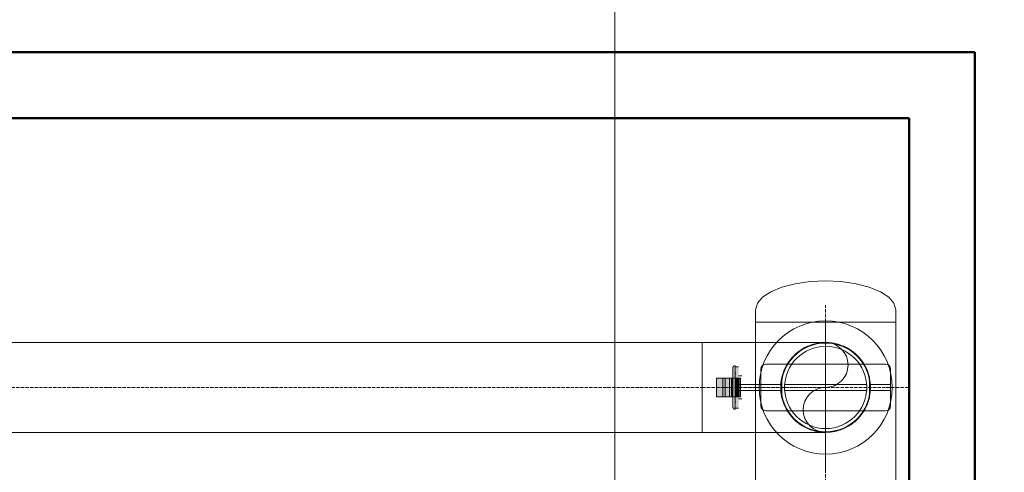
# Model space of a CAD drawing. Header units: metres. Extents: x -54598 to 1827199, y -329446 to -256744.
# Tile 128 of 256: x 23554 to 29542, y -267273 to -264522. Entities that reach past the tile are written whole.
import ezdxf
from ezdxf import colors
from ezdxf.entities.mleader import LeaderData, LeaderLine
from ezdxf.math import Vec2, Vec3

# ---------------------------------------------------------------- set-up
doc = ezdxf.new("R2010")
doc.units = ezdxf.units.M
doc.linetypes.add('ADSK_Осевая', pattern=[14, 10, -2, 0, -2])
for name, color, linetype, lineweight in [('A-WALL', 113, 'Continuous', 20), ('G-ANNO-SYMB', 7, 'Continuous', 9), ('P-PIPE', 7, 'Continuous', 20), ('P-PIPE-CNTR', 7, 'ADSK_Осевая', 20), ('ТС_труБы', 5, 'Continuous', 60)]:
    doc.layers.add(name, color=color, linetype=linetype, lineweight=lineweight)
doc.styles.add('ISO_1.0', font='isocpeur.ttf')

# ---------------------------------------------------------------- blocks, each defined once
blk = doc.blocks.new('ADSK_СтальСварка_Заглушка_ГОСТ17379-2001 - Исполнение 2-669850-В_Этаж 01_Сводный')
at = {"layer": 'P-PIPE', "color": 1}
for p, q in [((37.5, 213), (0, 213)), ((0, -213), (0, 213)), ((0, 213), (0, -213)), ((0, -213), (37.5, -213))]:
    blk.add_line(p, q, dxfattribs=at)
at = {"layer": 'P-PIPE', "color": 1, "flags": 128}
for points in [[(37.5, 213), (57, 207.7), (75.5, 191.9), (92.1, 166.5), (105.9, 132.8), (116.3, 92.4), (122.8, 47.4), (125, 0)], [(125, 0), (122.8, 47.4), (116.3, 92.4), (105.9, 132.8), (92.1, 166.5), (75.5, 191.9), (57, 207.7), (37.5, 213)], [(125, 0), (122.8, -47.4), (116.3, -92.4), (105.9, -132.8), (92.1, -166.5), (75.5, -191.9), (57, -207.7), (37.5, -213)], [(37.5, -213), (57, -207.7), (75.5, -191.9), (92.1, -166.5), (105.9, -132.8), (116.3, -92.4), (122.8, -47.4), (125, 0)]]:
    blk.add_lwpolyline(points, dxfattribs=at)
blk = doc.blocks.new('Tecofi_VPI4448-02_Затвор дисковый поворотный с ручкой - Затвор дисковый поворотный_VPI 4448-02-670161-В_Этаж 01_Сводный')
at = {"layer": 'P-PIPE'}
h = blk.add_hatch(color=37, dxfattribs=at)
h.paths.add_polyline_path([(-993.9, 28448.4), (-993.5, 28454.3), (-994, 28459.1), (-994.3, 28449.1)])
h.paths.add_polyline_path([(-994.5, 28415.9), (-993.5, 28415.9), (-993.9, 28448.4), (-994.4, 28433.8), (-994.4, 28421.6)])
h.paths.add_polyline_path([(-994.3, 28440.5), (-993.9, 28440.5), (-994, 28437.7)])
h.paths.add_polyline_path([(-994.2, 28464.4), (-993.5, 28464.6), (-994, 28471.4), (-994.2, 28465.3)])
h.paths.add_polyline_path([(-993.5, 28473.6), (-993.5, 28476.6), (-994.1, 28475.4), (-994, 28473.8)])
for points in [[(-991.8, 28415.9), (-991.8, 28481.3), (-993, 28477.5), (-993, 28415.9)], [(-990.9, 28415.9), (-988.5, 28415.9), (-988.5, 28481.9), (-990.9, 28481.9), (-990.9, 28427.4)], [(-977.5, 28415.9), (-977.5, 28476.9), (-985.5, 28476.9), (-985.5, 28415.9)], [(-1044.5, 28387.4), (-1025.5, 28387.4), (-1025.5, 28444.4), (-1044.5, 28444.4)], [(-1025.4, 28387.4), (-1022.7, 28387.4), (-1022.7, 28444.4), (-1025.5, 28444.4), (-1025.5, 28387.4)], [(-1022.7, 28387.4), (-999.3, 28387.4), (-999.3, 28444.4), (-1022.7, 28444.4), (-1022.7, 28393.6)], [(-998, 28387.4), (-994.5, 28387.4), (-994.7, 28444.4), (-999.3, 28444.4), (-999.3, 28387.4)], [(-986.5, 28415.9), (-985.5, 28415.9), (-985.5, 28460.8), (-986.5, 28460.8), (-986.5, 28429.5)], [(-976.6, 28387.4), (-976.6, 28444.4), (-977.5, 28444.4), (-977.5, 28387.4)], [(-975.2, 28387.4), (-975.2, 28444.4), (-976.2, 28444.4), (-976.2, 28387.4)], [(-973.8, 28387.4), (-973.8, 28444.4), (-975.2, 28444.4), (-975.2, 28387.4)], [(-971.4, 28387.4), (-971.4, 28444.4), (-973.5, 28444.4), (-973.5, 28387.4)], [(-993.5, 28415.9), (-993, 28415.9), (-993.5, 28419.7)], [(-991.8, 28350.4), (-991.8, 28415.9), (-993, 28415.9), (-992.6, 28352.9)], [(-990.9, 28349.9), (-988.5, 28349.9), (-988.5, 28415.9), (-990.9, 28415.9), (-990.9, 28352.4)], [(-985.5, 28370.9), (-985.5, 28415.9), (-986.5, 28415.9), (-986.5, 28370.9)], [(-985.5, 28354.8), (-977.5, 28354.8), (-977.5, 28415.9), (-985.5, 28415.9), (-985.5, 28360.9)], [(-976.4, 28387.4), (-976.2, 28387.4), (-976.6, 28387.4)], [(-973.6, 28387.4), (-973.5, 28387.4), (-973.8, 28387.4)]]:
    blk.add_hatch(color=37, dxfattribs=at).paths.add_polyline_path(points)
h = blk.add_hatch(color=37, dxfattribs=at)
h.paths.add_polyline_path([(-990.9, 28431.7), (-991.4, 28431.5), (-991.4, 28431.5)])
h.paths.add_polyline_path([(-991.4, 28387.4), (-990.9, 28387.9), (-991.4, 28389.4), (-990.9, 28390.6), (-991.4, 28444.4), (-991.8, 28444.4), (-991.8, 28387.4)])
h.paths.add_polyline_path([(-994.2, 28403.6), (-993.9, 28404.3), (-994.2, 28404.2)])
h.paths.add_polyline_path([(-994.5, 28387.4), (-994.2, 28387.4), (-994.2, 28396.2), (-994.5, 28388.4)])
h.paths.add_polyline_path([(-986.5, 28387.4), (-986.5, 28389.1), (-987.5, 28389.1), (-987.5, 28442.6), (-986.5, 28443), (-986.5, 28444.4), (-988.5, 28444.4), (-988, 28426), (-987.8, 28426), (-987.8, 28415.9), (-988.1, 28398.6), (-988.2, 28389.5), (-988.5, 28388.7), (-988.5, 28387.4)])
h.paths.add_polyline_path([(-990.9, 28410), (-991.4, 28410.1), (-991.2, 28413)])
h = blk.add_hatch(color=37, dxfattribs=at)
h.paths.add_polyline_path([(-988.5, 28415.9), (-987.8, 28415.9), (-988.5, 28427.6), (-988.5, 28419.8)])
h.paths.add_polyline_path([(-988.5, 28431.5), (-988.1, 28433.2), (-988.1, 28442.2), (-988.5, 28440.5), (-988.5, 28433.2)])
h.paths.add_polyline_path([(-988.5, 28451.8), (-987.9, 28453.2), (-988.5, 28454.5), (-988.5, 28453.2)])
h = blk.add_hatch(color=37, dxfattribs=at)
h.paths.add_polyline_path([(-986.5, 28415.9), (-986.5, 28442.6), (-987.5, 28442.6), (-987.1, 28415.9)])
h.paths.add_polyline_path([(-986.6, 28444.4), (-986.5, 28444.4), (-986.7, 28456.4), (-987.5, 28456.4), (-987.5, 28444.4)])
h = blk.add_hatch(color=37, dxfattribs=at)
h.paths.add_polyline_path([(-993.5, 28358.2), (-994, 28366), (-994, 28360.3), (-993.9, 28358.7)])
h.paths.add_polyline_path([(-993.5, 28367.2), (-993.5, 28415.9), (-994.5, 28415.9), (-994.2, 28387.1), (-994.3, 28375.9), (-993.9, 28369.8)])
h.paths.add_polyline_path([(-993.9, 28379), (-994.3, 28379.5), (-994, 28382.5)])
h.paths.add_polyline_path([(-993.9, 28402.1), (-994.2, 28403.6), (-993.9, 28404.3)])
h = blk.add_hatch(color=37, dxfattribs=at)
h.paths.add_polyline_path([(-988.2, 28375.4), (-987.9, 28378.8), (-988.5, 28378.8), (-988.5, 28377.2)])
h.paths.add_polyline_path([(-988.5, 28400.3), (-987.9, 28401.3), (-988.1, 28415.9), (-988.5, 28415.9), (-988.5, 28403.2)])
h = blk.add_hatch(color=37, dxfattribs=at)
h.paths.add_polyline_path([(-986.5, 28375.3), (-986.8, 28387.4), (-987.5, 28387.4), (-987.5, 28375.3)])
h.paths.add_polyline_path([(-986.5, 28389.1), (-987.1, 28415.9), (-987.5, 28415.9), (-987.5, 28389.1), (-986.7, 28389.1)])
at = {"layer": 'P-PIPE', "color": 1}
for p, q in [((-993, 28479.1), (-993.5, 28478.1)), ((-991.8, 28481.3), (-993, 28479.1)), ((-988.5, 28481.9), (-990.9, 28481.9)), ((-977.5, 28478.5), (-985.5, 28478.5)), ((-530.5, 28486.9), (-894.5, 28486.9)), ((-1044.5, 28444.4), (-1025.5, 28444.4)), ((-1041.5, 28444.4), (-1044.5, 28444.4)), ((-1044.5, 28387.4), (-1044.5, 28444.4)), ((-1025.5, 28444.4), (-1026.5, 28444.4)), ((-1025.5, 28444.4), (-1025.5, 28387.4)), ((-1025.5, 28444.4), (-1022.7, 28444.4)), ((-1017.9, 28444.4), (-1025.5, 28444.4)), ((-1025.5, 28387.4), (-1025.5, 28444.4)), ((-1022.7, 28444.4), (-999.3, 28444.4)), ((-1017.9, 28387.4), (-1017.9, 28444.4)), ((-1007.1, 28444.4), (-1008.4, 28444.4)), ((-1005.4, 28444.4), (-1005.3, 28444.4)), ((-1005.4, 28387.4), (-1005.4, 28444.4)), ((-1005.4, 28387.4), (-1005.4, 28444.4)), ((-1005.3, 28444.4), (-995.4, 28444.4)), ((-1005.3, 28387.4), (-1005.3, 28444.4)), ((-999.3, 28444.4), (-994.5, 28444.4)), ((-998.4, 28387.4), (-998.4, 28444.4)), ((-995.4, 28444.4), (-983.8, 28444.4)), ((-995.4, 28387.4), (-995.4, 28444.4)), ((-994.5, 28387.4), (-994.5, 28444.4)), ((-994.5, 28444.4), (-977.5, 28444.4)), ((-994.5, 28387.4), (-994.5, 28444.4)), ((-986.5, 28456.4), (-987.5, 28456.4)), ((-985.5, 28460.8), (-986.5, 28460.8)), ((-986.3, 28444.4), (-986.3, 28387.4)), ((-983.8, 28444.4), (-984, 28444.4)), ((-984, 28444.4), (-982.1, 28444.4)), ((-983.8, 28387.4), (-983.8, 28444.4)), ((-983.1, 28444.4), (-983.1, 28387.4)), ((-982.1, 28444.4), (-981.7, 28444.4)), ((-981.7, 28444.4), (-980.9, 28444.4)), ((-979.1, 28444.4), (-981.3, 28444.4)), ((-980.9, 28444.4), (-981.1, 28444.4)), ((-981.1, 28444.4), (-979.3, 28444.4)), ((-980.9, 28387.4), (-980.9, 28444.4)), ((-979.7, 28444.4), (-980.3, 28444.4)), ((-980, 28444.4), (-980, 28387.4)), ((-979.7, 28387.4), (-979.7, 28444.4)), ((-979.7, 28444.4), (-979.7, 28444.4)), ((-979.7, 28387.4), (-979.7, 28444.4)), ((-979.3, 28444.4), (-978.9, 28444.4)), ((-978.9, 28444.4), (-978.1, 28444.4)), ((-978.1, 28444.4), (-978.3, 28444.4)), ((-978.3, 28444.4), (-976.6, 28444.4)), ((-978.1, 28387.4), (-978.1, 28444.4)), ((-967.5, 28450.9), (-977.5, 28450.9)), ((-977.5, 28387.4), (-977.5, 28444.4)), ((-976.8, 28444.4), (-976.8, 28387.4)), ((-976.6, 28444.4), (-976.2, 28444.4)), ((-976.2, 28444.4), (-975.2, 28444.4)), ((-975.2, 28444.4), (-975.4, 28444.4)), ((-975.4, 28444.4), (-973.8, 28444.4)), ((-975.2, 28387.4), (-975.2, 28444.4)), ((-973.8, 28444.4), (-973.5, 28444.4)), ((-973.5, 28444.4), (-971.4, 28444.4)), ((-971.4, 28444.4), (-973.2, 28444.4)), ((-971.3, 28387.4), (-971.3, 28444.4)), ((-909.5, 28471.9), (-909.5, 28359.9)), ((-515.5, 28359.9), (-515.5, 28471.9)), ((-993.5, 28415.9), (-993.5, 28415.9)), ((-993.5, 28415.9), (-993.5, 28415.9)), ((-987.5, 28415.9), (-987.5, 28415.9)), ((-987.5, 28415.9), (-987.5, 28415.9)), ((-986.5, 28415.9), (-986.5, 28415.9)), ((-986.5, 28415.9), (-986.5, 28415.9)), ((-986.5, 28415.9), (-986.5, 28415.9)), ((-986.5, 28415.9), (-986.5, 28415.9)), ((-985.5, 28415.9), (-985.5, 28415.9)), ((-985.5, 28415.9), (-985.5, 28415.9)), ((-985.5, 28415.9), (-985.5, 28415.9)), ((-985.5, 28415.9), (-985.5, 28415.9)), ((-847.2, 28425.3), (-977.5, 28425.3)), ((-977.5, 28415.9), (-977.5, 28415.9)), ((-977.5, 28415.9), (-977.5, 28415.9)), ((-977.5, 28415.9), (-977.5, 28415.9)), ((-977.5, 28415.9), (-977.5, 28415.9)), ((-977.5, 28415.9), (-977.5, 28415.9)), ((-977.5, 28415.9), (-977.5, 28415.9)), ((-967.5, 28415.9), (-967.5, 28415.9)), ((-967.5, 28415.9), (-967.5, 28415.9)), ((-587.9, 28425.3), (-837.2, 28425.3)), ((-515.5, 28425.3), (-577.9, 28425.3)), ((-515.5, 28415.9), (-515.5, 28415.9)), ((-515.5, 28415.9), (-515.5, 28415.9)), ((-1044.5, 28387.4), (-1041.5, 28387.4)), ((-1025.5, 28387.4), (-1044.5, 28387.4)), ((-1026.5, 28387.4), (-1025.5, 28387.4)), ((-1025.5, 28387.4), (-1017.9, 28387.4)), ((-1022.7, 28387.4), (-1025.5, 28387.4)), ((-999.3, 28387.4), (-1022.7, 28387.4)), ((-1008.4, 28387.4), (-1007.1, 28387.4)), ((-1005.3, 28387.4), (-1005.4, 28387.4)), ((-995.4, 28387.4), (-1005.3, 28387.4)), ((-994.5, 28387.4), (-999.3, 28387.4)), ((-983.8, 28387.4), (-995.4, 28387.4)), ((-977.5, 28387.4), (-994.5, 28387.4)), ((-982.1, 28387.4), (-984, 28387.4)), ((-984, 28387.4), (-983.8, 28387.4)), ((-981.7, 28387.4), (-982.1, 28387.4)), ((-980.9, 28387.4), (-981.7, 28387.4)), ((-981.3, 28387.4), (-979.1, 28387.4)), ((-979.3, 28387.4), (-981.1, 28387.4)), ((-981.1, 28387.4), (-980.9, 28387.4)), ((-980.3, 28387.4), (-979.7, 28387.4)), ((-979.7, 28387.4), (-979.7, 28387.4)), ((-978.9, 28387.4), (-979.3, 28387.4)), ((-978.1, 28387.4), (-978.9, 28387.4)), ((-976.6, 28387.4), (-978.3, 28387.4)), ((-978.3, 28387.4), (-978.1, 28387.4)), ((-977.5, 28406.4), (-847.2, 28406.4)), ((-976.2, 28387.4), (-976.6, 28387.4)), ((-975.2, 28387.4), (-976.2, 28387.4)), ((-973.8, 28387.4), (-975.4, 28387.4)), ((-975.4, 28387.4), (-975.2, 28387.4)), ((-973.5, 28387.4), (-973.8, 28387.4)), ((-971.4, 28387.4), (-973.5, 28387.4)), ((-973.2, 28387.4), (-971.4, 28387.4)), ((-837.2, 28406.4), (-587.9, 28406.4)), ((-577.9, 28406.4), (-515.5, 28406.4)), ((-987.5, 28375.3), (-986.5, 28375.3)), ((-986.5, 28370.9), (-985.5, 28370.9)), ((-977.5, 28380.9), (-967.5, 28380.9)), ((-993.5, 28353.6), (-993, 28352.6)), ((-993, 28352.6), (-991.8, 28350.4)), ((-990.9, 28349.9), (-988.5, 28349.9)), ((-985.5, 28353.3), (-977.5, 28353.3)), ((-894.5, 28344.9), (-530.5, 28344.9))]:
    blk.add_line(p, q, dxfattribs=at)
at = {"layer": 'P-PIPE', "color": 1, "flags": 128}
for points in [[(-994.5, 28476.4), (-994.5, 28476.5), (-994.5, 28476.5), (-994.5, 28476.6), (-994.5, 28476.7), (-994.5, 28476.8), (-994.5, 28476.8), (-994.4, 28476.9), (-994.4, 28477), (-994.4, 28477.1), (-994.4, 28477.2), (-994.3, 28477.2), (-994.3, 28477.3), (-994.3, 28477.4), (-994.2, 28477.4), (-994.2, 28477.5), (-994.1, 28477.6), (-994.1, 28477.6), (-994, 28477.7), (-994, 28477.8), (-993.9, 28477.8), (-993.9, 28477.9), (-993.8, 28477.9), (-993.7, 28478), (-993.7, 28478), (-993.6, 28478.1), (-993.5, 28478.1), (-993.5, 28478.1)], [(-994.5, 28415.9), (-994.5, 28418.3), (-994.5, 28420.7), (-994.5, 28423.1), (-994.5, 28425.5), (-994.5, 28427.9), (-994.5, 28430.3), (-994.5, 28432.6), (-994.5, 28434.9), (-994.5, 28437.2), (-994.5, 28439.4), (-994.5, 28441.6), (-994.5, 28443.8), (-994.5, 28445.9), (-994.5, 28448), (-994.5, 28450), (-994.5, 28452), (-994.5, 28453.9), (-994.5, 28455.8), (-994.5, 28457.6), (-994.5, 28459.3), (-994.5, 28460.9), (-994.5, 28462.5), (-994.5, 28464), (-994.5, 28465.4), (-994.5, 28466.8), (-994.5, 28468), (-994.5, 28469.2), (-994.5, 28470.3), (-994.5, 28471.3), (-994.5, 28472.3), (-994.5, 28473.1), (-994.5, 28473.8), (-994.5, 28474.5), (-994.5, 28475), (-994.5, 28475.5), (-994.5, 28475.9), (-994.5, 28476.1), (-994.5, 28476.3), (-994.5, 28476.4), (-994.5, 28476.4)], [(-994.5, 28476.4), (-994.5, 28476.3), (-994.5, 28476.2), (-994.5, 28475.9), (-994.5, 28475.6), (-994.5, 28475.2), (-994.5, 28474.6), (-994.5, 28474), (-994.5, 28473.3), (-994.5, 28472.5), (-994.5, 28471.6), (-994.5, 28470.6), (-994.5, 28469.5), (-994.5, 28468.4), (-994.5, 28467.1), (-994.5, 28465.8), (-994.5, 28464.4), (-994.5, 28462.9), (-994.5, 28461.4), (-994.5, 28459.7), (-994.5, 28458), (-994.5, 28456.3), (-994.5, 28454.4), (-994.5, 28452.5), (-994.5, 28450.6), (-994.5, 28448.6), (-994.5, 28446.5), (-994.5, 28444.4), (-994.5, 28442.2), (-994.5, 28440), (-994.5, 28437.8), (-994.5, 28435.5), (-994.5, 28433.2), (-994.5, 28430.9), (-994.5, 28428.5), (-994.5, 28426.2), (-994.5, 28423.8), (-994.5, 28421.4), (-994.5, 28418.9), (-994.5, 28416.5), (-994.5, 28415.9)], [(-991.8, 28481.3), (-991.8, 28481.4), (-991.8, 28481.4), (-991.8, 28481.5), (-991.7, 28481.5), (-991.7, 28481.5), (-991.7, 28481.5), (-991.7, 28481.6), (-991.6, 28481.6), (-991.6, 28481.6), (-991.6, 28481.7), (-991.5, 28481.7), (-991.5, 28481.7), (-991.5, 28481.7), (-991.4, 28481.8), (-991.4, 28481.8), (-991.4, 28481.8), (-991.3, 28481.8), (-991.3, 28481.8), (-991.3, 28481.8), (-991.2, 28481.8), (-991.2, 28481.9), (-991.1, 28481.9), (-991.1, 28481.9), (-991.1, 28481.9), (-991, 28481.9), (-991, 28481.9), (-990.9, 28481.9), (-990.9, 28481.9)], [(-988.5, 28481.9), (-988.5, 28481.9), (-988.4, 28481.9), (-988.4, 28481.9), (-988.4, 28481.9), (-988.3, 28481.9), (-988.3, 28481.9), (-988.2, 28481.9), (-988.2, 28481.8), (-988.2, 28481.8), (-988.1, 28481.8), (-988.1, 28481.8), (-988.1, 28481.8), (-988, 28481.8), (-988, 28481.7), (-988, 28481.7), (-987.9, 28481.7), (-987.9, 28481.7), (-987.9, 28481.6), (-987.8, 28481.6), (-987.8, 28481.6), (-987.8, 28481.6), (-987.7, 28481.5), (-987.7, 28481.5), (-987.7, 28481.5), (-987.7, 28481.4), (-987.7, 28481.4), (-987.6, 28481.4), (-987.6, 28481.3), (-987.6, 28481.3), (-987.6, 28481.3), (-987.6, 28481.2), (-987.6, 28481.2), (-987.6, 28481.1), (-987.5, 28481.1), (-987.5, 28481.1), (-987.5, 28481), (-987.5, 28481), (-987.5, 28480.9), (-987.5, 28480.9), (-987.5, 28480.9)], [(-987.5, 28415.9), (-987.5, 28418.5), (-987.5, 28421.1), (-987.5, 28423.7), (-987.5, 28426.2), (-987.5, 28428.8), (-987.5, 28431.3), (-987.5, 28433.8), (-987.5, 28436.3), (-987.5, 28438.8), (-987.5, 28441.2), (-987.5, 28443.6), (-987.5, 28445.9), (-987.5, 28448.2), (-987.5, 28450.4), (-987.5, 28452.6), (-987.5, 28454.7), (-987.5, 28456.8), (-987.5, 28458.7), (-987.5, 28460.7), (-987.5, 28462.5), (-987.5, 28464.3), (-987.5, 28466), (-987.5, 28467.6), (-987.5, 28469.1), (-987.5, 28470.6), (-987.5, 28471.9), (-987.5, 28473.2), (-987.5, 28474.4), (-987.5, 28475.5), (-987.5, 28476.5), (-987.5, 28477.4), (-987.5, 28478.2), (-987.5, 28478.9), (-987.5, 28479.5), (-987.5, 28479.9), (-987.5, 28480.3), (-987.5, 28480.6), (-987.5, 28480.8), (-987.5, 28480.9), (-987.5, 28480.9)], [(-987.5, 28480.9), (-987.5, 28480.8), (-987.5, 28480.7), (-987.5, 28480.4), (-987.5, 28480.1), (-987.5, 28479.6), (-987.5, 28479), (-987.5, 28478.4), (-987.5, 28477.6), (-987.5, 28476.7), (-987.5, 28475.8), (-987.5, 28474.7), (-987.5, 28473.5), (-987.5, 28472.3), (-987.5, 28471), (-987.5, 28469.5), (-987.5, 28468), (-987.5, 28466.4), (-987.5, 28464.8), (-987.5, 28463), (-987.5, 28461.2), (-987.5, 28459.3), (-987.5, 28457.3), (-987.5, 28455.3), (-987.5, 28453.2), (-987.5, 28451), (-987.5, 28448.8), (-987.5, 28446.5), (-987.5, 28444.2), (-987.5, 28441.8), (-987.5, 28439.4), (-987.5, 28437), (-987.5, 28434.5), (-987.5, 28432), (-987.5, 28429.5), (-987.5, 28426.9), (-987.5, 28424.4), (-987.5, 28421.8), (-987.5, 28419.2), (-987.5, 28416.6), (-987.5, 28415.9)], [(-994.5, 28415.9), (-994.5, 28413.5), (-994.5, 28411), (-994.5, 28408.6), (-994.5, 28406.2), (-994.5, 28403.9), (-994.5, 28401.5), (-994.5, 28399.2), (-994.5, 28396.8), (-994.5, 28394.6), (-994.5, 28392.3), (-994.5, 28390.1), (-994.5, 28387.9), (-994.5, 28385.8), (-994.5, 28383.7), (-994.5, 28381.7), (-994.5, 28379.7), (-994.5, 28377.8), (-994.5, 28376), (-994.5, 28374.2), (-994.5, 28372.5), (-994.5, 28370.8), (-994.5, 28369.2), (-994.5, 28367.7), (-994.5, 28366.3), (-994.5, 28365), (-994.5, 28363.7), (-994.5, 28362.5), (-994.5, 28361.4), (-994.5, 28360.4), (-994.5, 28359.5), (-994.5, 28358.7), (-994.5, 28357.9), (-994.5, 28357.3), (-994.5, 28356.7), (-994.5, 28356.3), (-994.5, 28355.9), (-994.5, 28355.6), (-994.5, 28355.5), (-994.5, 28355.4), (-994.5, 28355.4)], [(-994.5, 28355.4), (-994.5, 28355.4), (-994.5, 28355.6), (-994.5, 28355.8), (-994.5, 28356.1), (-994.5, 28356.6), (-994.5, 28357.1), (-994.5, 28357.7), (-994.5, 28358.4), (-994.5, 28359.3), (-994.5, 28360.1), (-994.5, 28361.1), (-994.5, 28362.2), (-994.5, 28363.4), (-994.5, 28364.6), (-994.5, 28365.9), (-994.5, 28367.3), (-994.5, 28368.8), (-994.5, 28370.4), (-994.5, 28372), (-994.5, 28373.7), (-994.5, 28375.5), (-994.5, 28377.3), (-994.5, 28379.2), (-994.5, 28381.2), (-994.5, 28383.2), (-994.5, 28385.2), (-994.5, 28387.4), (-994.5, 28389.5), (-994.5, 28391.7), (-994.5, 28394), (-994.5, 28396.2), (-994.5, 28398.5), (-994.5, 28400.9), (-994.5, 28403.2), (-994.5, 28405.6), (-994.5, 28408), (-994.5, 28410.4), (-994.5, 28412.8), (-994.5, 28415.2), (-994.5, 28415.9)], [(-987.5, 28415.9), (-987.5, 28413.3), (-987.5, 28410.7), (-987.5, 28408.1), (-987.5, 28405.5), (-987.5, 28403), (-987.5, 28400.4), (-987.5, 28397.9), (-987.5, 28395.4), (-987.5, 28393), (-987.5, 28390.6), (-987.5, 28388.2), (-987.5, 28385.8), (-987.5, 28383.6), (-987.5, 28381.3), (-987.5, 28379.2), (-987.5, 28377), (-987.5, 28375), (-987.5, 28373), (-987.5, 28371.1), (-987.5, 28369.2), (-987.5, 28367.5), (-987.5, 28365.8), (-987.5, 28364.1), (-987.5, 28362.6), (-987.5, 28361.2), (-987.5, 28359.8), (-987.5, 28358.5), (-987.5, 28357.4), (-987.5, 28356.3), (-987.5, 28355.3), (-987.5, 28354.4), (-987.5, 28353.6), (-987.5, 28352.9), (-987.5, 28352.3), (-987.5, 28351.8), (-987.5, 28351.4), (-987.5, 28351.1), (-987.5, 28350.9), (-987.5, 28350.9), (-987.5, 28350.9)], [(-987.5, 28350.9), (-987.5, 28350.9), (-987.5, 28351.1), (-987.5, 28351.3), (-987.5, 28351.7), (-987.5, 28352.2), (-987.5, 28352.7), (-987.5, 28353.4), (-987.5, 28354.2), (-987.5, 28355), (-987.5, 28356), (-987.5, 28357), (-987.5, 28358.2), (-987.5, 28359.4), (-987.5, 28360.8), (-987.5, 28362.2), (-987.5, 28363.7), (-987.5, 28365.3), (-987.5, 28367), (-987.5, 28368.7), (-987.5, 28370.6), (-987.5, 28372.5), (-987.5, 28374.4), (-987.5, 28376.5), (-987.5, 28378.6), (-987.5, 28380.7), (-987.5, 28383), (-987.5, 28385.2), (-987.5, 28387.5), (-987.5, 28389.9), (-987.5, 28392.3), (-987.5, 28394.8), (-987.5, 28397.2), (-987.5, 28399.7), (-987.5, 28402.3), (-987.5, 28404.8), (-987.5, 28407.4), (-987.5, 28410), (-987.5, 28412.6), (-987.5, 28415.2), (-987.5, 28415.9)], [(-993.5, 28353.6), (-993.5, 28353.7), (-993.6, 28353.7), (-993.7, 28353.7), (-993.7, 28353.8), (-993.8, 28353.8), (-993.9, 28353.9), (-993.9, 28353.9), (-994, 28354), (-994, 28354.1), (-994.1, 28354.1), (-994.1, 28354.2), (-994.2, 28354.2), (-994.2, 28354.3), (-994.3, 28354.4), (-994.3, 28354.5), (-994.3, 28354.5), (-994.4, 28354.6), (-994.4, 28354.7), (-994.4, 28354.8), (-994.4, 28354.8), (-994.5, 28354.9), (-994.5, 28355), (-994.5, 28355.1), (-994.5, 28355.1), (-994.5, 28355.2), (-994.5, 28355.3), (-994.5, 28355.4)], [(-990.9, 28349.9), (-991, 28349.9), (-991, 28349.9), (-991, 28349.9), (-991.1, 28349.9), (-991.1, 28349.9), (-991.2, 28349.9), (-991.2, 28349.9), (-991.2, 28349.9), (-991.3, 28349.9), (-991.3, 28349.9), (-991.4, 28350), (-991.4, 28350), (-991.4, 28350), (-991.5, 28350), (-991.5, 28350), (-991.5, 28350.1), (-991.6, 28350.1), (-991.6, 28350.1), (-991.6, 28350.1), (-991.6, 28350.2), (-991.7, 28350.2), (-991.7, 28350.2), (-991.7, 28350.2), (-991.7, 28350.3), (-991.8, 28350.3), (-991.8, 28350.3), (-991.8, 28350.4), (-991.8, 28350.4)], [(-987.5, 28350.9), (-987.5, 28350.8), (-987.5, 28350.8), (-987.5, 28350.7), (-987.5, 28350.7), (-987.5, 28350.7), (-987.5, 28350.6), (-987.6, 28350.6), (-987.6, 28350.5), (-987.6, 28350.5), (-987.6, 28350.5), (-987.6, 28350.4), (-987.6, 28350.4), (-987.7, 28350.4), (-987.7, 28350.3), (-987.7, 28350.3), (-987.7, 28350.3), (-987.7, 28350.2), (-987.8, 28350.2), (-987.8, 28350.2), (-987.8, 28350.1), (-987.9, 28350.1), (-987.9, 28350.1), (-987.9, 28350.1), (-987.9, 28350), (-988, 28350), (-988, 28350), (-988, 28350), (-988.1, 28350), (-988.1, 28349.9), (-988.2, 28349.9), (-988.2, 28349.9), (-988.2, 28349.9), (-988.3, 28349.9), (-988.3, 28349.9), (-988.4, 28349.9), (-988.4, 28349.9), (-988.4, 28349.9), (-988.5, 28349.9), (-988.5, 28349.9), (-988.5, 28349.9)]]:
    blk.add_lwpolyline(points, dxfattribs=at)
at = {"layer": 'P-PIPE', "color": 1}
for centre, radius, start, end in [((-712.5, 28415.9), 135, 90, 270), ((-712.5, 28415.9), 125, 90, 270), ((-712.5, 28415.9), 135, 270, 90), ((-712.5, 28415.9), 125, 270, 90), ((-894.5, 28471.9), 15, 90, 180), ((-530.5, 28471.9), 15, 0, 90), ((-894.5, 28359.9), 15, 180, 270), ((-530.5, 28359.9), 15, 270, 0)]:
    blk.add_arc(centre, radius, start, end, dxfattribs=at)
for points, knots in [([(-847.5, 28415.9), (-847.5, 28417), (-847.5, 28418.6), (-847.4, 28420.6), (-847.4, 28422), (-847.3, 28423.1), (-847.3, 28424.1), (-847.2, 28424.8), (-847.2, 28425.3), (-847.2, 28425.4), (-847.2, 28425.2), (-847.2, 28424.9), (-847.3, 28424.3), (-847.3, 28423.2), (-847.4, 28421.7), (-847.5, 28419.3), (-847.5, 28417.3), (-847.5, 28415.9)], [0, 0, 0, 0, 0.111111, 0.166667, 0.222222, 0.277778, 0.333333, 0.388889, 0.444444, 0.513889, 0.548611, 0.583333, 0.652778, 0.722222, 0.791667, 0.861111, 1, 1, 1, 1]), ([(-847.5, 28415.9), (-847.5, 28415.3), (-847.5, 28414.2), (-847.5, 28412.6), (-847.4, 28411.1), (-847.4, 28409.8), (-847.3, 28408.6), (-847.3, 28407.6), (-847.2, 28407), (-847.2, 28406.5), (-847.2, 28406.4), (-847.2, 28406.5), (-847.2, 28406.8), (-847.3, 28407.4), (-847.3, 28408.6), (-847.4, 28410.1), (-847.5, 28412.5), (-847.5, 28414.4), (-847.5, 28415.9)], [0, 0, 0, 0, 0.055556, 0.111111, 0.166667, 0.222222, 0.277778, 0.333333, 0.388889, 0.444444, 0.513889, 0.548611, 0.583333, 0.652778, 0.722222, 0.791667, 0.861111, 1, 1, 1, 1]), ([(-837.5, 28415.9), (-837.5, 28416.4), (-837.5, 28417.6), (-837.5, 28419.1), (-837.4, 28420.6), (-837.4, 28422), (-837.3, 28423.1), (-837.3, 28424.1), (-837.2, 28424.8), (-837.2, 28425.3), (-837.2, 28425.4), (-837.2, 28425.2), (-837.2, 28424.9), (-837.2, 28424.3), (-837.3, 28423.2), (-837.4, 28421.7), (-837.5, 28419.3), (-837.5, 28417.3), (-837.5, 28415.9)], [0, 0, 0, 0, 0.055556, 0.111111, 0.166667, 0.222222, 0.277778, 0.333333, 0.388889, 0.444444, 0.513889, 0.548611, 0.583333, 0.652778, 0.722222, 0.791667, 0.861111, 1, 1, 1, 1]), ([(-837.5, 28415.9), (-837.5, 28414.7), (-837.5, 28413.1), (-837.4, 28411.1), (-837.4, 28409.8), (-837.3, 28408.6), (-837.3, 28407.6), (-837.2, 28407), (-837.2, 28406.5), (-837.2, 28406.4), (-837.2, 28406.5), (-837.2, 28406.8), (-837.2, 28407.4), (-837.3, 28408.6), (-837.4, 28410.1), (-837.5, 28412.5), (-837.5, 28414.4), (-837.5, 28415.9)], [0, 0, 0, 0, 0.111111, 0.166667, 0.222222, 0.277778, 0.333333, 0.388889, 0.444444, 0.513889, 0.548611, 0.583333, 0.652778, 0.722222, 0.791667, 0.861111, 1, 1, 1, 1]), ([(-587.5, 28415.9), (-587.5, 28417), (-587.5, 28418.6), (-587.6, 28420.6), (-587.7, 28422), (-587.7, 28423.1), (-587.8, 28424.1), (-587.8, 28424.8), (-587.9, 28425.3), (-587.9, 28425.4), (-587.9, 28425.2), (-587.9, 28424.9), (-587.8, 28424.3), (-587.7, 28423.2), (-587.7, 28421.7), (-587.6, 28419.3), (-587.5, 28417.3), (-587.5, 28415.9)], [0, 0, 0, 0, 0.111111, 0.166667, 0.222222, 0.277778, 0.333333, 0.388889, 0.444444, 0.513889, 0.548611, 0.583333, 0.652778, 0.722222, 0.791667, 0.861111, 1, 1, 1, 1]), ([(-587.5, 28415.9), (-587.5, 28415.3), (-587.5, 28414.2), (-587.6, 28412.6), (-587.6, 28411.1), (-587.7, 28409.8), (-587.7, 28408.6), (-587.8, 28407.6), (-587.8, 28407), (-587.9, 28406.5), (-587.9, 28406.4), (-587.9, 28406.5), (-587.9, 28406.8), (-587.8, 28407.4), (-587.7, 28408.6), (-587.7, 28410.1), (-587.6, 28412.5), (-587.5, 28414.4), (-587.5, 28415.9)], [0, 0, 0, 0, 0.055556, 0.111111, 0.166667, 0.222222, 0.277778, 0.333333, 0.388889, 0.444444, 0.513889, 0.548611, 0.583333, 0.652778, 0.722222, 0.791667, 0.861111, 1, 1, 1, 1]), ([(-577.5, 28415.9), (-577.5, 28416.4), (-577.5, 28417.6), (-577.6, 28419.1), (-577.6, 28420.6), (-577.7, 28422), (-577.7, 28423.1), (-577.8, 28424.1), (-577.8, 28424.8), (-577.8, 28425.3), (-577.9, 28425.4), (-577.8, 28425.2), (-577.8, 28424.9), (-577.8, 28424.3), (-577.7, 28423.2), (-577.6, 28421.7), (-577.6, 28419.3), (-577.5, 28417.3), (-577.5, 28415.9)], [0, 0, 0, 0, 0.055556, 0.111111, 0.166667, 0.222222, 0.277778, 0.333333, 0.388889, 0.444444, 0.513889, 0.548611, 0.583333, 0.652778, 0.722222, 0.791667, 0.861111, 1, 1, 1, 1]), ([(-577.5, 28415.9), (-577.5, 28414.7), (-577.5, 28413.1), (-577.6, 28411.1), (-577.7, 28409.8), (-577.7, 28408.6), (-577.8, 28407.6), (-577.8, 28407), (-577.8, 28406.5), (-577.9, 28406.4), (-577.8, 28406.5), (-577.8, 28406.8), (-577.8, 28407.4), (-577.7, 28408.6), (-577.6, 28410.1), (-577.6, 28412.5), (-577.5, 28414.4), (-577.5, 28415.9)], [0, 0, 0, 0, 0.111111, 0.166667, 0.222222, 0.277778, 0.333333, 0.388889, 0.444444, 0.513889, 0.548611, 0.583333, 0.652778, 0.722222, 0.791667, 0.861111, 1, 1, 1, 1])]:
    blk.add_open_spline(points, degree=3, knots=knots, dxfattribs=at)
blk = doc.blocks.new('VM_Фланец_ГОСТ 332591 - VM_Фланец_ГОСТ 33259-2015-670166-В_Этаж 01_Сводный')
at = {"layer": 'P-PIPE'}
for radius, start, end in [(202.5, 90, 270), (202.5, 270, 90), (136.5, 90, 270), (136.5, 270, 90)]:
    blk.add_arc((-712.5, 28415.9), radius, start, end, dxfattribs=at)
blk = doc.blocks.new('VM_Фланец_ГОСТ 332591 - VM_Фланец_ГОСТ 33259-2015-V16-В_Этаж 01_Сводный')
at = {"layer": 'P-PIPE'}
for radius, start, end in [(202.5, 90, 270), (202.5, 270, 90), (136.5, 90, 270), (136.5, 270, 90)]:
    blk.add_arc((-712.5, 28415.9), radius, start, end, dxfattribs=at)
blk = doc.blocks.new('ADSK_СтальСварка_Врезка - Врезка стальная-670259-В_Этаж 01_Сводный')
at = {"layer": 'P-PIPE', "color": 1}
for start, end in [(90, 270), (90, 270), (270, 90), (270, 90)]:
    blk.add_arc((-712.5, 28415.9), 136.5, start, end, dxfattribs=at)
blk = doc.blocks.new('ADSK_СтальСварка_Отвод_ГОСТ17375-2001 - Исполнение 2-703165-В_Этаж 01_Сводный')
at = {"layer": 'P-PIPE', "color": 1}
blk.add_line((-1087.5, 28415.9), (-1087.5, 28415.9), dxfattribs=at)
blk.add_line((-1087.5, 28415.9), (-1087.5, 28415.9), dxfattribs=at)
at = {"layer": 'P-PIPE', "color": 1, "flags": 128}
for points in [[(-712.5, 28552.4), (-712.8, 28552.4), (-713.7, 28552.4), (-715.2, 28552.4), (-717.3, 28552.4), (-720, 28552.4), (-723.3, 28552.4), (-727.1, 28552.4), (-731.6, 28552.4), (-736.6, 28552.4), (-742.1, 28552.4), (-748.2, 28552.4), (-754.9, 28552.4), (-762.1, 28552.4), (-769.8, 28552.4), (-778, 28552.4), (-786.7, 28552.4), (-795.9, 28552.4), (-805.6, 28552.4), (-815.7, 28552.4), (-826.3, 28552.4), (-837.2, 28552.4), (-848.6, 28552.4), (-860.3, 28552.4), (-872.5, 28552.4), (-884.9, 28552.4), (-897.7, 28552.4), (-910.8, 28552.4), (-924.1, 28552.4), (-937.8, 28552.4), (-951.6, 28552.4), (-965.7, 28552.4), (-980, 28552.4), (-994.5, 28552.4), (-1009.1, 28552.4), (-1023.8, 28552.4), (-1038.6, 28552.4), (-1053.5, 28552.4), (-1068.5, 28552.4), (-1083.5, 28552.4), (-1087.5, 28552.4)], [(-1087.5, 28279.4), (-1072.5, 28279.4), (-1057.6, 28279.4), (-1042.6, 28279.4), (-1027.8, 28279.4), (-1013, 28279.4), (-998.4, 28279.4), (-983.9, 28279.4), (-969.6, 28279.4), (-955.4, 28279.4), (-941.5, 28279.4), (-927.8, 28279.4), (-914.4, 28279.4), (-901.2, 28279.4), (-888.3, 28279.4), (-875.8, 28279.4), (-863.6, 28279.4), (-851.7, 28279.4), (-840.3, 28279.4), (-829.2, 28279.4), (-818.5, 28279.4), (-808.3, 28279.4), (-798.5, 28279.4), (-789.2, 28279.4), (-780.3, 28279.4), (-772, 28279.4), (-764.1, 28279.4), (-756.8, 28279.4), (-750, 28279.4), (-743.7, 28279.4), (-738, 28279.4), (-732.9, 28279.4), (-728.3, 28279.4), (-724.3, 28279.4), (-720.8, 28279.4), (-718, 28279.4), (-715.7, 28279.4), (-714.1, 28279.4), (-713, 28279.4), (-712.5, 28279.4), (-712.5, 28279.4)]]:
    blk.add_lwpolyline(points, dxfattribs=at)
at = {"layer": 'P-PIPE', "color": 1}
for start, end in [(360, 180), (180, 0)]:
    blk.add_arc((-712.5, 28415.9), 136.5, start, end, dxfattribs=at)
at = {"layer": 'P-PIPE-CNTR', "color": 1}
blk.add_line((-712.5, 28415.9), (-1087.5, 28415.9), dxfattribs=at)
blk = doc.blocks.new('fdsafdsf')
at = {"layer": 'A-WALL', "lineweight": 50}
for p, q in [((222724, 41661), (211524, 41661)), ((222724, 36341), (222724, 41661)), ((211724, 41461), (222524, 41461)), ((222524, 41461), (222524, 36541))]:
    blk.add_line(p, q, dxfattribs=at)
at = {"layer": 'G-ANNO-SYMB', "lineweight": 20}
blk.add_line((221629.5, 43225.7), (221629.5, 35049.5), dxfattribs=at)
at = {"layer": 'P-PIPE', "color": 1}
for p, q in [((222057.1, 40840.8), (222057.1, 38808.9)), ((222483.1, 40840.8), (222057.1, 40840.8)), ((222483.1, 38808.9), (222483.1, 40840.8)), ((221895.1, 40778.5), (217490.6, 40778.5)), ((221895.1, 40505.5), (221895.1, 40778.5)), ((222137.1, 40611.3), (222137.1, 40672.7)), ((222403.1, 40611.3), (222403.1, 40672.7)), ((217490.6, 40505.5), (221895.1, 40505.5))]:
    blk.add_line(p, q, dxfattribs=at)
for centre, radius, start, end in [((222270.1, 40642), 136.5, 0, 180), ((222270.1, 40642), 136.5, 0, 180), ((222270.1, 40710.3), 68.3, 270, 90), ((222270.1, 40710.3), 68.3, 270, 90), ((222270.1, 40642), 136.5, 180, 0), ((222270.1, 40642), 136.5, 180, 0), ((222270.1, 40573.8), 68.3, 90, 270), ((222270.1, 40573.8), 68.3, 90, 270)]:
    blk.add_arc(centre, radius, start, end, dxfattribs=at)
for points, knots in [([(222137.1, 40672.7), (222138.5, 40678.8), (222142.2, 40690.6), (222148.5, 40704.5), (222154.6, 40714.8), (222159.6, 40722.3), (222165.1, 40729.3), (222173, 40738.2), (222184, 40748.4), (222198.8, 40758.8), (222215.1, 40767.4), (222232.6, 40773.7), (222251.1, 40777.6), (222263.8, 40778.5), (222270.1, 40778.5)], [0, 0, 0, 0, 0.1, 0.2, 0.25, 0.3, 0.35, 0.4, 0.5, 0.6, 0.7, 0.8, 0.9, 1, 1, 1, 1]), ([(222403.1, 40672.7), (222401.7, 40678.8), (222399, 40687.7), (222394.3, 40698.9), (222390.3, 40707.1), (222385.7, 40714.8), (222380.7, 40722.3), (222375.2, 40729.3), (222367.3, 40738.2), (222356.3, 40748.4), (222341.5, 40758.8), (222325.2, 40767.4), (222307.7, 40773.7), (222289.2, 40777.6), (222276.5, 40778.5), (222270.1, 40778.5)], [-1, -1, -1, -1, -0.9, -0.85, -0.8, -0.75, -0.7, -0.65, -0.6, -0.5, -0.4, -0.3, -0.2, -0.1, 0, 0, 0, 0]), ([(222137.1, 40611.3), (222138.5, 40605.2), (222141.3, 40596.3), (222146, 40585.1), (222150, 40577), (222154.6, 40569.2), (222159.6, 40561.8), (222165.1, 40554.7), (222173, 40545.8), (222184, 40535.6), (222198.8, 40525.2), (222215.1, 40516.7), (222232.6, 40510.3), (222251.1, 40506.4), (222263.8, 40505.5), (222270.1, 40505.5)], [-1, -1, -1, -1, -0.9, -0.85, -0.8, -0.75, -0.7, -0.65, -0.6, -0.5, -0.4, -0.3, -0.2, -0.1, 0, 0, 0, 0]), ([(222403.1, 40611.3), (222401.7, 40605.2), (222398.1, 40593.4), (222391.8, 40579.6), (222385.7, 40569.2), (222380.7, 40561.8), (222375.2, 40554.7), (222367.3, 40545.8), (222356.3, 40535.6), (222341.5, 40525.2), (222325.2, 40516.7), (222307.7, 40510.3), (222289.2, 40506.4), (222276.5, 40505.5), (222270.1, 40505.5)], [0, 0, 0, 0, 0.1, 0.2, 0.25, 0.3, 0.35, 0.4, 0.5, 0.6, 0.7, 0.8, 0.9, 1, 1, 1, 1])]:
    blk.add_open_spline(points, degree=3, knots=knots, dxfattribs=at)
at = {"layer": 'P-PIPE-CNTR', "color": 1}
for p, q in [((222270.1, 40392), (222270.1, 40892)), ((222270.1, 40392), (222270.1, 40892)), ((222270.1, 38808.9), (222270.1, 40840.8)), ((222270.1, 38808.9), (222270.1, 40840.8)), ((217490.6, 40642), (221895.1, 40642)), ((217490.6, 40642), (221895.1, 40642)), ((222270.1, 40642), (221895.1, 40642)), ((222020.1, 40642), (222520.1, 40642)), ((222020.1, 40642), (222520.1, 40642))]:
    blk.add_line(p, q, dxfattribs=at)
at = {"layer": 'P-PIPE', "color": 1, "rotation": 90}
blk.add_blockref('ADSK_СтальСварка_Заглушка_ГОСТ17379-2001 - Исполнение 2-669850-В_Этаж 01_Сводный', (222270.1, 40840.8), dxfattribs=at)
at = {"layer": 'P-PIPE'}
for name in ['VM_Фланец_ГОСТ 332591 - VM_Фланец_ГОСТ 33259-2015-670166-В_Этаж 01_Сводный', 'VM_Фланец_ГОСТ 332591 - VM_Фланец_ГОСТ 33259-2015-V16-В_Этаж 01_Сводный']:
    blk.add_blockref(name, (222982.7, 12226.1), dxfattribs=at)
at = {"layer": 'P-PIPE', "color": 1}
for name in ['ADSK_СтальСварка_Отвод_ГОСТ17375-2001 - Исполнение 2-703165-В_Этаж 01_Сводный', 'Tecofi_VPI4448-02_Затвор дисковый поворотный с ручкой - Затвор дисковый поворотный_VPI 4448-02-670161-В_Этаж 01_Сводный', 'ADSK_СтальСварка_Врезка - Врезка стальная-670259-В_Этаж 01_Сводный']:
    blk.add_blockref(name, (222982.7, 12226.1), dxfattribs=at)
blk = doc.blocks.new('_None')

msp = doc.modelspace()

# ---------------------------------------------------------------- block references
at = {"color": 5, "lineweight": 30, "xscale": 2, "yscale": 2, "zscale": 2}
msp.add_blockref('fdsafdsf', (-416084.8, -348041.5), dxfattribs=at)

# ---------------------------------------------------------------- next in the draw order: leaders
at = {"layer": 'ТС_труБы', "color": 5, "linetype": 'Continuous', "lineweight": 5}
ml = msp.add_multileader_mtext('Standard', dxfattribs=at)
ml.set_content('{\\fArial|b0|i0|c204|p34;\\C0;НАСОС ЦИРКУЛЯЦИИ /НАСОС СЕТЕВОЙ/ ГВС N=\\fArial|b0|i0|c0|p34;1.5\\fArial|b0|i0|c204|p34; КВТ}', color=250, style='ISO_1.0')
ml.set_leader_properties(color=250)
ml.set_arrow_properties(name='NONE')
ml.build(insert=Vec2(0, 0))
ml.multileader.update_dxf_attribs({"text_left_attachment_type": 6, "text_right_attachment_type": 6, "dogleg_length": 86.4, "arrow_head_size": 200})
ctx = ml.context
ctx.base_point, ctx.char_height, ctx.arrow_head_size, ctx.landing_gap_size, ctx.plane_origin = Vec3(16704.4, -263297.4), 500, 200, 200, Vec3(22863, -262204.9)
ctx.left_attachment, ctx.right_attachment, ctx.text_align_type = 6, 6, 1
notes = []
notes.append((ctx, [(1, (1, 1, 0), (16618, -263297.4), (1, 0), 86.4, [(2, [(15983.6, -272447.4), (16057.3, -266318.7)], 0, [])])]))
ctx.mtext.insert, ctx.mtext.width, ctx.mtext.alignment, ctx.mtext.flow_direction = Vec3(22085.7, -262697.4), 10718.881, 2, 5
ctx.mtext.has_bg_fill, ctx.mtext.bg_color, ctx.mtext.bg_scale_factor, ctx.mtext.bg_transparency, ctx.mtext.use_window_bg_color = 1, -1073741824, 1, 0, 1
ml = msp.add_multileader_mtext('Standard', dxfattribs=at)
ml.set_content('{\\fArial|b0|i0|c204|p34;\\C0;НАСОС ЦИРКУЛЯЦИИ /НАСОС СЕТЕВОЙ/ ГВС N=3 КВТ}', color=250, style='ISO_1.0')
ml.set_leader_properties(color=250)
ml.set_arrow_properties(name='NONE')
ml.build(insert=Vec2(0, 0))
ml.multileader.update_dxf_attribs({"text_left_attachment_type": 6, "text_right_attachment_type": 6, "dogleg_length": 86.4, "arrow_head_size": 200})
ctx = ml.context
ctx.base_point, ctx.char_height, ctx.arrow_head_size, ctx.landing_gap_size, ctx.plane_origin = Vec3(31748.2, -266307.1), 500, 200, 200, Vec3(37906.8, -265214.6)
ctx.left_attachment, ctx.right_attachment, ctx.text_align_type = 6, 6, 1
notes.append((ctx, [(1, (1, 1, 0), (31661.8, -266307.1), (1, 0), 86.4, [(2, [(28530.7, -267887.7), (28626.2, -268917.7), (28686.6, -269786.4)], 0, [])])]))
ctx.mtext.insert, ctx.mtext.width, ctx.mtext.alignment, ctx.mtext.flow_direction = Vec3(37129.5, -265707.1), 10718.881, 2, 5
ctx.mtext.has_bg_fill, ctx.mtext.bg_color, ctx.mtext.bg_scale_factor, ctx.mtext.bg_transparency, ctx.mtext.use_window_bg_color = 1, -1073741824, 1, 0, 1
for ctx, leaders in notes:
    for number, flags, end, landing, length, lines in leaders:
        leader = LeaderData()
        leader.index, (leader.has_last_leader_line, leader.has_dogleg_vector, leader.attachment_direction) = number, flags
        leader.last_leader_point, leader.dogleg_vector, leader.dogleg_length = Vec3(end), Vec3(landing), length
        for number, points, colour, breaks in lines:
            line = LeaderLine()
            line.index, line.vertices, line.color, line.breaks = number, Vec3.list(points), colors.encode_raw_color(colour), breaks
            leader.lines.append(line)
        ctx.leaders.append(leader)

doc.saveas('drawing.dxf')
